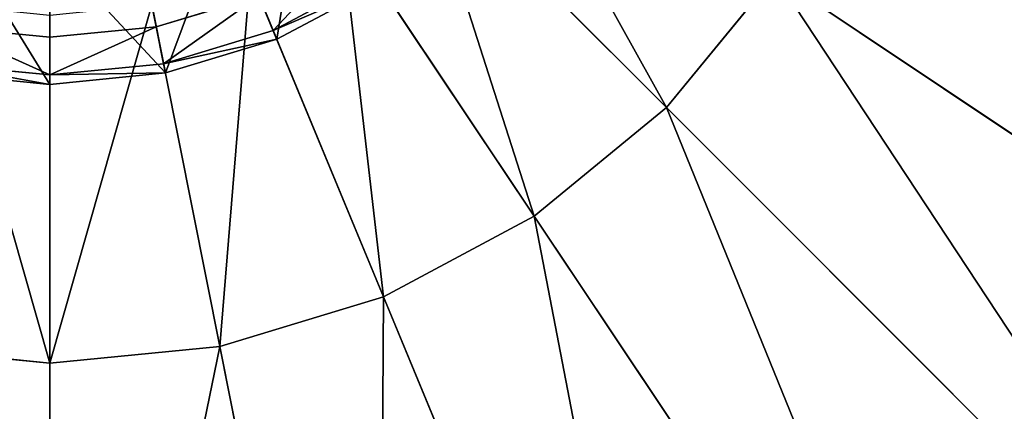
# Model space of a CAD drawing. Extents: x 0 to 35.8, y 0 to 27.5.
# Tile 237 of 256: x 29.195 to 30.679, y 7.657 to 8.247. Entities that reach past the tile are written whole.
import ezdxf

# ---------------------------------------------------------------- set-up
doc = ezdxf.new("R2010")
doc.units = 0
doc.header["$MEASUREMENT"] = 0
doc.layers.get('0').update_dxf_attribs({"color": 13, "linetype": 'CONTINUOUS'})
for name, color, linetype in [('GAS_ELEMENTS_1', 254, 'CONTINUOUS'), ('GAS_ELEMENTS_1_1', 250, 'CONTINUOUS'), ('RGM8058UC_-_BODY', 252, 'CONTINUOUS')]:
    doc.layers.add(name, color=color, linetype=linetype)

# ---------------------------------------------------------------- blocks, each defined once
blk = doc.blocks.new('RGM8658UC_TRADECAD_V06_DXF')
at = {"layer": 'GAS_ELEMENTS_1', "color": 0}
for p, q in [((29.7991, 8.4853, 6.7662), (30.1699, 8.1146, 6.7662)), ((29.7991, 8.4853, 6.7662), (30.1699, 8.1146, 6.7662)), ((29.6794, 8.3871, 6.7662), (29.9707, 7.9512, 6.7662)), ((29.6794, 8.3871, 6.7662), (29.9707, 7.9512, 6.7662)), ((29.5429, 8.3141, 6.7662), (29.7435, 7.8297, 6.7662)), ((29.5429, 8.3141, 6.7662), (29.7435, 7.8297, 6.7662)), ((29.3947, 8.2692, 6.7662), (29.497, 7.7549, 6.7662)), ((29.3947, 8.2692, 6.7662), (29.497, 7.7549, 6.7662)), ((29.2406, 8.254, 6.7662), (29.2406, 7.7297, 6.7662)), ((29.2406, 8.254, 6.7662), (29.2406, 7.7297, 6.7662))]:
    blk.add_line(p, q, dxfattribs=at)
at = {"layer": 'GAS_ELEMENTS_1_1', "color": 0}
for p, q in [((29.4012, 8.2364, 7.245), (29.2406, 9.0438, 7.245)), ((29.2406, 8.2206, 7.245), (29.2406, 9.0438, 7.245)), ((29.4012, 8.2364, 7.245), (29.2406, 9.0438, 7.245)), ((29.2406, 8.2206, 7.245), (29.2406, 9.0438, 7.245)), ((29.5043, 8.4073, 7.1386), (29.5828, 8.2177, 7.1386)), ((29.5043, 8.4073, 7.1386), (29.5828, 8.2177, 7.1386)), ((29.375, 8.3681, 7.1386), (29.4151, 8.1668, 7.1386)), ((29.375, 8.3681, 7.1386), (29.4151, 8.1668, 7.1386)), ((29.2406, 8.3549, 7.1386), (29.2406, 8.1496, 7.1386)), ((29.2406, 8.3549, 7.1386), (29.2406, 8.1496, 7.1386)), ((29.5774, 8.2309, 7.2045), (29.7295, 8.3122, 7.2045)), ((29.5774, 8.2309, 7.2045), (29.7295, 8.3122, 7.2045)), ((30.3333, 8.3137, 6.7662), (30.1699, 8.1146, 6.7662)), ((30.1699, 8.1146, 6.8996), (30.3333, 8.3137, 6.8996)), ((30.3333, 8.3137, 6.7662), (30.1699, 8.1146, 6.7662)), ((30.1699, 8.1146, 6.8996), (30.3333, 8.3137, 6.8996)), ((31.35, 7.6344, 7.2264), (30.3333, 8.3137, 6.8996)), ((31.35, 7.6344, 7.2264), (30.3333, 8.3137, 6.8996)), ((29.5828, 8.2177, 7.1386), (29.7374, 8.3003, 7.1386)), ((29.5828, 8.2177, 7.1717), (29.7374, 8.3003, 7.1717)), ((29.5828, 8.2177, 7.1386), (29.7374, 8.3003, 7.1386)), ((29.5828, 8.2177, 7.1717), (29.7374, 8.3003, 7.1717)), ((29.5557, 8.2832, 7.245), (29.4012, 8.2364, 7.245)), ((29.5557, 8.2832, 7.245), (29.4012, 8.2364, 7.245)), ((29.5774, 8.2309, 7.2045), (29.5557, 8.2832, 7.245)), ((29.5774, 8.2309, 7.2045), (29.5557, 8.2832, 7.245)), ((29.2406, 8.2206, 7.245), (29.08, 8.2364, 7.245)), ((29.2406, 8.2206, 7.245), (29.08, 8.2364, 7.245)), ((29.4012, 8.2364, 7.245), (29.2406, 8.2206, 7.245)), ((29.4012, 8.2364, 7.245), (29.2406, 8.2206, 7.245)), ((29.4123, 8.1808, 7.2045), (29.4012, 8.2364, 7.245)), ((29.4123, 8.1808, 7.2045), (29.4012, 8.2364, 7.245)), ((29.2406, 8.1639, 7.2045), (29.2406, 8.2206, 7.245)), ((29.2406, 8.1639, 7.2045), (29.2406, 8.2206, 7.245)), ((29.4123, 8.1808, 7.2045), (29.5774, 8.2309, 7.2045)), ((29.4123, 8.1808, 7.2045), (29.5774, 8.2309, 7.2045)), ((29.5828, 8.2177, 7.1717), (29.5774, 8.2309, 7.2045)), ((29.5828, 8.2177, 7.1717), (29.5774, 8.2309, 7.2045)), ((29.4151, 8.1668, 7.1386), (29.5828, 8.2177, 7.1386)), ((29.4151, 8.1668, 7.1717), (29.5828, 8.2177, 7.1717)), ((29.4151, 8.1668, 7.1386), (29.5828, 8.2177, 7.1386)), ((29.4151, 8.1668, 7.1717), (29.5828, 8.2177, 7.1717)), ((29.5828, 8.2177, 7.1386), (29.5828, 8.2177, 7.1717)), ((29.5828, 8.2177, 7.1386), (29.5828, 8.2177, 7.1717)), ((29.069, 8.1808, 7.2045), (29.2406, 8.1639, 7.2045)), ((29.069, 8.1808, 7.2045), (29.2406, 8.1639, 7.2045)), ((29.2406, 8.1639, 7.2045), (29.4123, 8.1808, 7.2045)), ((29.2406, 8.1639, 7.2045), (29.4123, 8.1808, 7.2045)), ((29.4151, 8.1668, 7.1717), (29.4123, 8.1808, 7.2045)), ((29.4151, 8.1668, 7.1717), (29.4123, 8.1808, 7.2045)), ((29.0662, 8.1668, 7.1386), (29.2406, 8.1496, 7.1386)), ((29.0662, 8.1668, 7.1717), (29.2406, 8.1496, 7.1717)), ((29.0662, 8.1668, 7.1386), (29.2406, 8.1496, 7.1386)), ((29.0662, 8.1668, 7.1717), (29.2406, 8.1496, 7.1717)), ((29.2406, 8.1496, 7.1386), (29.4151, 8.1668, 7.1386)), ((29.2406, 8.1496, 7.1717), (29.4151, 8.1668, 7.1717)), ((29.2406, 8.1496, 7.1386), (29.4151, 8.1668, 7.1386)), ((29.2406, 8.1496, 7.1717), (29.4151, 8.1668, 7.1717)), ((29.2406, 8.1496, 7.1717), (29.2406, 8.1639, 7.2045)), ((29.2406, 8.1496, 7.1717), (29.2406, 8.1639, 7.2045)), ((29.4151, 8.1668, 7.1386), (29.4151, 8.1668, 7.1717)), ((29.4151, 8.1668, 7.1386), (29.4151, 8.1668, 7.1717)), ((29.2406, 8.1496, 7.1386), (29.2406, 8.1496, 7.1717)), ((29.2406, 8.1496, 7.1386), (29.2406, 8.1496, 7.1717)), ((30.1699, 8.1146, 6.7662), (29.9707, 7.9512, 6.7662)), ((29.9707, 7.9512, 6.8996), (30.1699, 8.1146, 6.8996)), ((30.1699, 8.1146, 6.7662), (29.9707, 7.9512, 6.7662)), ((29.9707, 7.9512, 6.8996), (30.1699, 8.1146, 6.8996)), ((31.0345, 7.2499, 7.2264), (30.1699, 8.1146, 6.8996)), ((31.0345, 7.2499, 7.2264), (30.1699, 8.1146, 6.8996)), ((30.1699, 8.1146, 6.8996), (30.1699, 8.1146, 6.7662)), ((30.1699, 8.1146, 6.8996), (30.1699, 8.1146, 6.7662)), ((29.9707, 7.9512, 6.7662), (29.7435, 7.8297, 6.7662)), ((29.7435, 7.8297, 6.8996), (29.9707, 7.9512, 6.8996)), ((29.9707, 7.9512, 6.7662), (29.7435, 7.8297, 6.7662)), ((29.7435, 7.8297, 6.8996), (29.9707, 7.9512, 6.8996)), ((30.6501, 6.9344, 7.2264), (29.9707, 7.9512, 6.8996)), ((30.6501, 6.9344, 7.2264), (29.9707, 7.9512, 6.8996)), ((29.9707, 7.9512, 6.8996), (29.9707, 7.9512, 6.7662)), ((29.9707, 7.9512, 6.8996), (29.9707, 7.9512, 6.7662)), ((29.7435, 7.8297, 6.7662), (29.497, 7.7549, 6.7662)), ((29.497, 7.7549, 6.8996), (29.7435, 7.8297, 6.8996)), ((29.7435, 7.8297, 6.7662), (29.497, 7.7549, 6.7662)), ((29.497, 7.7549, 6.8996), (29.7435, 7.8297, 6.8996)), ((30.2115, 6.7, 7.2264), (29.7435, 7.8297, 6.8996)), ((30.2115, 6.7, 7.2264), (29.7435, 7.8297, 6.8996)), ((29.7435, 7.8297, 6.8996), (29.7435, 7.8297, 6.7662)), ((29.7435, 7.8297, 6.8996), (29.7435, 7.8297, 6.7662)), ((29.2406, 7.7297, 6.7662), (28.9843, 7.7549, 6.7662)), ((28.9843, 7.7549, 6.8996), (29.2406, 7.7297, 6.8996)), ((29.2406, 7.7297, 6.7662), (28.9843, 7.7549, 6.7662)), ((28.9843, 7.7549, 6.8996), (29.2406, 7.7297, 6.8996)), ((29.497, 7.7549, 6.7662), (29.2406, 7.7297, 6.7662)), ((29.2406, 7.7297, 6.8996), (29.497, 7.7549, 6.8996)), ((29.497, 7.7549, 6.7662), (29.2406, 7.7297, 6.7662)), ((29.2406, 7.7297, 6.8996), (29.497, 7.7549, 6.8996)), ((29.7356, 6.5556, 7.2264), (29.497, 7.7549, 6.8996)), ((29.7356, 6.5556, 7.2264), (29.497, 7.7549, 6.8996)), ((29.497, 7.7549, 6.8996), (29.497, 7.7549, 6.7662)), ((29.497, 7.7549, 6.8996), (29.497, 7.7549, 6.7662)), ((29.2406, 6.5069, 7.2264), (29.2406, 7.7297, 6.8996)), ((29.2406, 6.5069, 7.2264), (29.2406, 7.7297, 6.8996)), ((29.2406, 7.7297, 6.8996), (29.2406, 7.7297, 6.7662)), ((29.2406, 7.7297, 6.8996), (29.2406, 7.7297, 6.7662))]:
    blk.add_line(p, q, dxfattribs=at)
at = {"layer": 'GAS_ELEMENTS_1', "color": 254}
mesh = blk.add_polyface(dxfattribs=at)
corners = [(29.8973, 8.605, 6.7662), (30.1699, 8.1146, 6.7662), (29.7991, 8.4853, 6.7662), (30.3333, 8.3137, 6.7662)]
mesh.append_faces([[corners[k] for k in face] for face in [(0, 1, 2), (1, 0, 3)]], dxfattribs={"vtx0": -1, "color": 254})
mesh = blk.add_polyface(dxfattribs=at)
corners = [(29.7991, 8.4853, 6.7662), (29.9707, 7.9512, 6.7662), (29.6794, 8.3871, 6.7662), (30.1699, 8.1146, 6.7662)]
mesh.append_faces([[corners[k] for k in face] for face in [(0, 1, 2), (1, 0, 3)]], dxfattribs={"vtx0": -1, "color": 254})
mesh = blk.add_polyface(dxfattribs=at)
corners = [(29.6794, 8.3871, 6.7662), (29.7435, 7.8297, 6.7662), (29.5429, 8.3141, 6.7662), (29.9707, 7.9512, 6.7662)]
mesh.append_faces([[corners[k] for k in face] for face in [(0, 1, 2), (1, 0, 3)]], dxfattribs={"vtx0": -1, "color": 254})
mesh = blk.add_polyface(dxfattribs=at)
corners = [(29.5429, 8.3141, 6.7662), (29.497, 7.7549, 6.7662), (29.3947, 8.2692, 6.7662), (29.7435, 7.8297, 6.7662)]
mesh.append_faces([[corners[k] for k in face] for face in [(0, 1, 2), (1, 0, 3)]], dxfattribs={"vtx0": -1, "color": 254})
mesh = blk.add_polyface(dxfattribs=at)
corners = [(29.0866, 8.2692, 6.7662), (29.2406, 7.7297, 6.7662), (28.9843, 7.7549, 6.7662), (29.2406, 8.254, 6.7662)]
mesh.append_faces([[corners[k] for k in face] for face in [(0, 1, 2), (1, 0, 3)]], dxfattribs={"vtx0": -1, "color": 254})
mesh = blk.add_polyface(dxfattribs=at)
corners = [(29.3947, 8.2692, 6.7662), (29.2406, 7.7297, 6.7662), (29.2406, 8.254, 6.7662), (29.497, 7.7549, 6.7662)]
mesh.append_faces([[corners[k] for k in face] for face in [(0, 1, 2), (1, 0, 3)]], dxfattribs={"vtx0": -1, "color": 254})
at = {"layer": 'GAS_ELEMENTS_1_1', "color": 250}
mesh = blk.add_polyface(dxfattribs=at)
corners = [(29.2406, 9.0438, 7.245), (29.08, 8.2364, 7.245), (28.9256, 8.2832, 7.245)]
mesh.append_faces([[corners[k] for k in face] for face in [(0, 1, 2)]], dxfattribs={"color": 250})
mesh = blk.add_polyface(dxfattribs=at)
corners = [(29.2406, 8.2206, 7.245), (29.08, 8.2364, 7.245), (29.2406, 9.0438, 7.245)]
mesh.append_faces([[corners[k] for k in face] for face in [(0, 1, 2)]], dxfattribs={"color": 250})
mesh = blk.add_polyface(dxfattribs=at)
corners = [(29.5557, 8.2832, 7.245), (29.4012, 8.2364, 7.245), (29.2406, 9.0438, 7.245)]
mesh.append_faces([[corners[k] for k in face] for face in [(0, 1, 2)]], dxfattribs={"color": 250})
mesh = blk.add_polyface(dxfattribs=at)
corners = [(29.4012, 8.2364, 7.245), (29.2406, 8.2206, 7.245), (29.2406, 9.0438, 7.245)]
mesh.append_faces([[corners[k] for k in face] for face in [(0, 1, 2)]], dxfattribs={"color": 250})
mesh = blk.add_polyface(dxfattribs=at)
corners = [(30.5295, 8.7874, 6.8996), (31.5844, 8.073, 7.2264), (30.4547, 8.5409, 6.8996), (31.7288, 8.5489, 7.2264)]
mesh.append_faces([[corners[k] for k in face] for face in [(0, 1, 2), (1, 0, 3)]], dxfattribs={"vtx0": -1, "color": 250})
mesh = blk.add_polyface(dxfattribs=at)
corners = [(30.4547, 8.5409, 6.8996), (31.35, 7.6344, 7.2264), (30.3333, 8.3137, 6.8996), (31.5844, 8.073, 7.2264)]
mesh.append_faces([[corners[k] for k in face] for face in [(0, 1, 2), (1, 0, 3)]], dxfattribs={"vtx0": -1, "color": 250})
mesh = blk.add_polyface(dxfattribs=at)
corners = [(29.5828, 8.2177, 7.1386), (29.6234, 8.471, 7.1386), (29.5043, 8.4073, 7.1386), (29.7374, 8.3003, 7.1386)]
mesh.append_faces([[corners[k] for k in face] for face in [(0, 1, 2), (1, 0, 3)]], dxfattribs={"vtx0": -1, "color": 250})
mesh = blk.add_polyface(dxfattribs=at)
corners = [(29.4151, 8.1668, 7.1386), (29.5043, 8.4073, 7.1386), (29.375, 8.3681, 7.1386), (29.5828, 8.2177, 7.1386)]
mesh.append_faces([[corners[k] for k in face] for face in [(0, 1, 2), (1, 0, 3)]], dxfattribs={"vtx0": -1, "color": 250})
mesh = blk.add_polyface(dxfattribs=at)
corners = [(29.2406, 8.1496, 7.1386), (29.1062, 8.3681, 7.1386), (29.0662, 8.1668, 7.1386), (29.2406, 8.3549, 7.1386)]
mesh.append_faces([[corners[k] for k in face] for face in [(0, 1, 2), (1, 0, 3)]], dxfattribs={"vtx0": -1, "color": 250})
mesh = blk.add_polyface(dxfattribs=at)
corners = [(29.4151, 8.1668, 7.1386), (29.2406, 8.3549, 7.1386), (29.2406, 8.1496, 7.1386), (29.375, 8.3681, 7.1386)]
mesh.append_faces([[corners[k] for k in face] for face in [(0, 1, 2), (1, 0, 3)]], dxfattribs={"vtx0": -1, "color": 250})
mesh = blk.add_polyface(dxfattribs=at)
corners = [(29.698, 8.3593, 7.245), (29.5774, 8.2309, 7.2045), (29.5557, 8.2832, 7.245), (29.7295, 8.3122, 7.2045)]
mesh.append_faces([[corners[k] for k in face] for face in [(0, 1, 2), (1, 0, 3)]], dxfattribs={"vtx0": -1, "color": 250})
mesh = blk.add_polyface(dxfattribs=at)
corners = [(29.5774, 8.2309, 7.2045), (29.7374, 8.3003, 7.1717), (29.5828, 8.2177, 7.1717), (29.7295, 8.3122, 7.2045)]
mesh.append_faces([[corners[k] for k in face] for face in [(0, 1, 2), (1, 0, 3)]], dxfattribs={"vtx0": -1, "color": 250})
mesh = blk.add_polyface(dxfattribs=at)
corners = [(30.3333, 8.3137, 6.8996), (31.0345, 7.2499, 7.2264), (30.1699, 8.1146, 6.8996), (31.35, 7.6344, 7.2264)]
mesh.append_faces([[corners[k] for k in face] for face in [(0, 1, 2), (1, 0, 3)]], dxfattribs={"vtx0": -1, "color": 250})
mesh = blk.add_polyface(dxfattribs=at)
corners = [(30.3333, 8.3137, 6.7662), (30.1699, 8.1146, 6.8996), (30.1699, 8.1146, 6.7662), (30.3333, 8.3137, 6.8996)]
mesh.append_faces([[corners[k] for k in face] for face in [(0, 1, 2), (1, 0, 3)]], dxfattribs={"vtx0": -1, "color": 250})
mesh = blk.add_polyface(dxfattribs=at)
corners = [(29.5828, 8.2177, 7.1717), (29.7374, 8.3003, 7.1386), (29.5828, 8.2177, 7.1386), (29.7374, 8.3003, 7.1717)]
mesh.append_faces([[corners[k] for k in face] for face in [(0, 1, 2), (1, 0, 3)]], dxfattribs={"vtx0": -1, "color": 250})
mesh = blk.add_polyface(dxfattribs=at)
corners = [(29.5557, 8.2832, 7.245), (29.4123, 8.1808, 7.2045), (29.4012, 8.2364, 7.245), (29.5774, 8.2309, 7.2045)]
mesh.append_faces([[corners[k] for k in face] for face in [(0, 1, 2), (1, 0, 3)]], dxfattribs={"vtx0": -1, "color": 250})
mesh = blk.add_polyface(dxfattribs=at)
corners = [(29.08, 8.2364, 7.245), (29.2406, 8.1639, 7.2045), (29.069, 8.1808, 7.2045), (29.2406, 8.2206, 7.245)]
mesh.append_faces([[corners[k] for k in face] for face in [(0, 1, 2), (1, 0, 3)]], dxfattribs={"vtx0": -1, "color": 250})
mesh = blk.add_polyface(dxfattribs=at)
corners = [(29.4012, 8.2364, 7.245), (29.2406, 8.1639, 7.2045), (29.2406, 8.2206, 7.245), (29.4123, 8.1808, 7.2045)]
mesh.append_faces([[corners[k] for k in face] for face in [(0, 1, 2), (1, 0, 3)]], dxfattribs={"vtx0": -1, "color": 250})
mesh = blk.add_polyface(dxfattribs=at)
corners = [(29.4123, 8.1808, 7.2045), (29.5828, 8.2177, 7.1717), (29.4151, 8.1668, 7.1717), (29.5774, 8.2309, 7.2045)]
mesh.append_faces([[corners[k] for k in face] for face in [(0, 1, 2), (1, 0, 3)]], dxfattribs={"vtx0": -1, "color": 250})
mesh = blk.add_polyface(dxfattribs=at)
corners = [(29.4151, 8.1668, 7.1717), (29.5828, 8.2177, 7.1386), (29.4151, 8.1668, 7.1386), (29.5828, 8.2177, 7.1717)]
mesh.append_faces([[corners[k] for k in face] for face in [(0, 1, 2), (1, 0, 3)]], dxfattribs={"vtx0": -1, "color": 250})
mesh = blk.add_polyface(dxfattribs=at)
corners = [(29.069, 8.1808, 7.2045), (29.2406, 8.1496, 7.1717), (29.0662, 8.1668, 7.1717), (29.2406, 8.1639, 7.2045)]
mesh.append_faces([[corners[k] for k in face] for face in [(0, 1, 2), (1, 0, 3)]], dxfattribs={"vtx0": -1, "color": 250})
mesh = blk.add_polyface(dxfattribs=at)
corners = [(29.2406, 8.1639, 7.2045), (29.4151, 8.1668, 7.1717), (29.2406, 8.1496, 7.1717), (29.4123, 8.1808, 7.2045)]
mesh.append_faces([[corners[k] for k in face] for face in [(0, 1, 2), (1, 0, 3)]], dxfattribs={"vtx0": -1, "color": 250})
mesh = blk.add_polyface(dxfattribs=at)
corners = [(29.0662, 8.1668, 7.1717), (29.2406, 8.1496, 7.1386), (29.0662, 8.1668, 7.1386), (29.2406, 8.1496, 7.1717)]
mesh.append_faces([[corners[k] for k in face] for face in [(0, 1, 2), (1, 0, 3)]], dxfattribs={"vtx0": -1, "color": 250})
mesh = blk.add_polyface(dxfattribs=at)
corners = [(29.2406, 8.1496, 7.1717), (29.4151, 8.1668, 7.1386), (29.2406, 8.1496, 7.1386), (29.4151, 8.1668, 7.1717)]
mesh.append_faces([[corners[k] for k in face] for face in [(0, 1, 2), (1, 0, 3)]], dxfattribs={"vtx0": -1, "color": 250})
mesh = blk.add_polyface(dxfattribs=at)
corners = [(30.1699, 8.1146, 6.8996), (30.6501, 6.9344, 7.2264), (29.9707, 7.9512, 6.8996), (31.0345, 7.2499, 7.2264)]
mesh.append_faces([[corners[k] for k in face] for face in [(0, 1, 2), (1, 0, 3)]], dxfattribs={"vtx0": -1, "color": 250})
mesh = blk.add_polyface(dxfattribs=at)
corners = [(30.1699, 8.1146, 6.8996), (29.9707, 7.9512, 6.7662), (30.1699, 8.1146, 6.7662), (29.9707, 7.9512, 6.8996)]
mesh.append_faces([[corners[k] for k in face] for face in [(0, 1, 2), (1, 0, 3)]], dxfattribs={"vtx0": -1, "color": 250})
mesh = blk.add_polyface(dxfattribs=at)
corners = [(29.9707, 7.9512, 6.8996), (30.2115, 6.7, 7.2264), (29.7435, 7.8297, 6.8996), (30.6501, 6.9344, 7.2264)]
mesh.append_faces([[corners[k] for k in face] for face in [(0, 1, 2), (1, 0, 3)]], dxfattribs={"vtx0": -1, "color": 250})
mesh = blk.add_polyface(dxfattribs=at)
corners = [(29.9707, 7.9512, 6.8996), (29.7435, 7.8297, 6.7662), (29.9707, 7.9512, 6.7662), (29.7435, 7.8297, 6.8996)]
mesh.append_faces([[corners[k] for k in face] for face in [(0, 1, 2), (1, 0, 3)]], dxfattribs={"vtx0": -1, "color": 250})
mesh = blk.add_polyface(dxfattribs=at)
corners = [(29.7435, 7.8297, 6.8996), (29.7356, 6.5556, 7.2264), (29.497, 7.7549, 6.8996), (30.2115, 6.7, 7.2264)]
mesh.append_faces([[corners[k] for k in face] for face in [(0, 1, 2), (1, 0, 3)]], dxfattribs={"vtx0": -1, "color": 250})
mesh = blk.add_polyface(dxfattribs=at)
corners = [(29.7435, 7.8297, 6.8996), (29.497, 7.7549, 6.7662), (29.7435, 7.8297, 6.7662), (29.497, 7.7549, 6.8996)]
mesh.append_faces([[corners[k] for k in face] for face in [(0, 1, 2), (1, 0, 3)]], dxfattribs={"vtx0": -1, "color": 250})
mesh = blk.add_polyface(dxfattribs=at)
corners = [(28.9843, 7.7549, 6.8996), (29.2406, 6.5069, 7.2264), (28.7457, 6.5556, 7.2264), (29.2406, 7.7297, 6.8996)]
mesh.append_faces([[corners[k] for k in face] for face in [(0, 1, 2), (1, 0, 3)]], dxfattribs={"vtx0": -1, "color": 250})
mesh = blk.add_polyface(dxfattribs=at)
corners = [(29.2406, 7.7297, 6.8996), (28.9843, 7.7549, 6.7662), (29.2406, 7.7297, 6.7662), (28.9843, 7.7549, 6.8996)]
mesh.append_faces([[corners[k] for k in face] for face in [(0, 1, 2), (1, 0, 3)]], dxfattribs={"vtx0": -1, "color": 250})
mesh = blk.add_polyface(dxfattribs=at)
corners = [(29.497, 7.7549, 6.8996), (29.2406, 6.5069, 7.2264), (29.2406, 7.7297, 6.8996), (29.7356, 6.5556, 7.2264)]
mesh.append_faces([[corners[k] for k in face] for face in [(0, 1, 2), (1, 0, 3)]], dxfattribs={"vtx0": -1, "color": 250})
mesh = blk.add_polyface(dxfattribs=at)
corners = [(29.497, 7.7549, 6.8996), (29.2406, 7.7297, 6.7662), (29.497, 7.7549, 6.7662), (29.2406, 7.7297, 6.8996)]
mesh.append_faces([[corners[k] for k in face] for face in [(0, 1, 2), (1, 0, 3)]], dxfattribs={"vtx0": -1, "color": 250})
at = {"layer": 'RGM8058UC_-_BODY', "color": 252}
mesh = blk.add_polyface(dxfattribs=at)
corners = [(34.9324, 3.6756), (23.5753, 24.0972), (23.5753, 3.6756), (34.9324, 24.0972)]
mesh.append_faces([[corners[k] for k in face] for face in [(0, 1, 2), (1, 0, 3)]], dxfattribs={"vtx0": -1, "color": 252})
mesh = blk.add_polyface(dxfattribs=at)
corners = [(33.9324, 23.0972, 6.032), (23.8503, 4.6756, 6.032), (23.8503, 23.0972, 6.032), (33.9324, 4.6756, 6.032)]
mesh.append_faces([[corners[k] for k in face] for face in [(0, 1, 2), (1, 0, 3)]], dxfattribs={"vtx0": -1, "color": 252})

msp = doc.modelspace()

# ---------------------------------------------------------------- block references
at = {"color": 0}
msp.add_blockref('RGM8658UC_TRADECAD_V06_DXF', (0, 0), dxfattribs=at)

doc.saveas('drawing.dxf')
